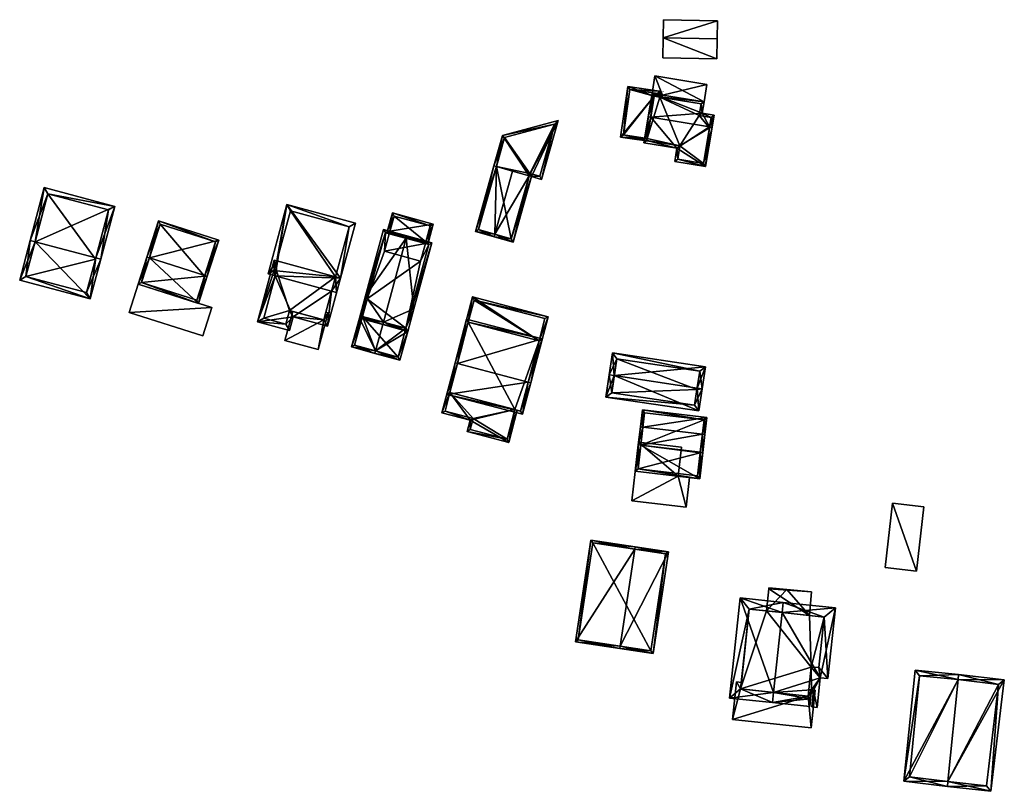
# Model space of a CAD drawing. Header units: inches. Extents: x 2528110 to 2532513, y 1151075 to 1152012.
# Tile 40 of 99: x 2530752 to 2530849, y 1151118 to 1151194. Entities that reach past the tile are written whole.
import ezdxf

# ---------------------------------------------------------------- set-up
doc = ezdxf.new("R2010")
doc.units = ezdxf.units.IN
doc.header["$MEASUREMENT"] = 0
doc.layers.add('Gebaeude Einzelhaus', color=10, linetype='Continuous')
doc.layers.add('Offenes Gebaeude', color=10, linetype='Continuous')

msp = doc.modelspace()

# ---------------------------------------------------------------- meshes
at = {"layer": 'Gebaeude Einzelhaus'}
mesh = msp.add_polyface(dxfattribs=at)
corners = [(2530814.52, 1151186.079, 375.934), (2530815.039, 1151186.581, 376.06), (2530811.925, 1151187.025, 375.166), (2530815.069, 1151185.989, 376.092), (2530815.327, 1151186.2, 376.156), (2530811.22, 1151182.074, 375.166), (2530813.81, 1151181.736, 375.908), (2530814.695, 1151181.579, 376.162), (2530813.845, 1151181.953, 375.909), (2530814.697, 1151181.591, 376.162), (2530815.316, 1151185.949, 376.163), (2530815.351, 1151186.196, 376.163), (2530815.399, 1151186.53, 376.163), (2530815.381, 1151186.533, 376.158), (2530815.396, 1151186.513, 376.163), (2530815.116, 1151186.318, 376.092), (2530812.138, 1151186.742, 375.237), (2530811.503, 1151182.287, 375.237), (2530815.116, 1151186.318, 370.288), (2530812.138, 1151186.742, 370.288), (2530811.503, 1151182.287, 370.288), (2530813.845, 1151181.953, 370.288), (2530815.069, 1151185.989, 370.288), (2530814.52, 1151186.079, 370.288)]
mesh.append_faces([[corners[k] for k in face] for face in [(10, 4, 11), (5, 6, 7), (7, 6, 9), (2, 17, 5), (5, 17, 6), (6, 17, 8), (1, 16, 2), (2, 16, 17), (4, 15, 1), (1, 15, 16), (10, 3, 4), (4, 3, 15), (12, 14, 13), (12, 13, 14), (4, 10, 11), (4, 3, 10), (6, 7, 9), (0, 5, 8), (8, 5, 6), (6, 5, 7), (0, 2, 5), (4, 1, 3), (3, 1, 0), (0, 1, 2)]], dxfattribs={"color": 13})
mesh.append_faces([[corners[k] for k in face] for face in [(18, 23, 19), (19, 23, 20), (20, 23, 21), (18, 22, 23), (18, 15, 22), (22, 15, 3), (20, 21, 17), (17, 21, 8), (17, 16, 20), (20, 16, 19), (16, 18, 19), (16, 15, 18)]], dxfattribs={"color": 41})
mesh = msp.add_polyface(dxfattribs=at)
corners = [(2530819.946, 1151183.078, 376.95), (2530820.384, 1151184.223, 376.592), (2530819.225, 1151184.413, 376.592), (2530820.19, 1151183.038, 376.95), (2530814.314, 1151186.365, 376.255), (2530819.408, 1151185.533, 376.255), (2530814.183, 1151184.02, 376.95), (2530813.938, 1151184.06, 376.95), (2530819.563, 1151179.206, 375.813), (2530816.749, 1151181.001, 376.199), (2530816.536, 1151179.701, 375.813), (2530813.523, 1151181.529, 376.197), (2530814.52, 1151186.079, 376.329), (2530819.121, 1151185.326, 376.329), (2530813.81, 1151181.736, 376.271), (2530816.824, 1151179.908, 375.887), (2530817.036, 1151181.208, 376.272), (2530819.356, 1151179.494, 375.887), (2530820.098, 1151184.016, 376.667), (2530819.933, 1151182.996, 376.926), (2530818.938, 1151184.206, 376.667), (2530819.933, 1151182.996, 370.288), (2530820.098, 1151184.016, 370.288), (2530818.938, 1151184.206, 370.288), (2530819.121, 1151185.326, 370.288), (2530815.069, 1151185.989, 376.092), (2530815.069, 1151185.989, 370.288), (2530814.52, 1151186.079, 375.934), (2530813.845, 1151181.953, 375.909), (2530813.81, 1151181.736, 375.908), (2530813.845, 1151181.953, 370.288), (2530813.81, 1151181.736, 370.288), (2530817.036, 1151181.208, 370.288), (2530816.824, 1151179.908, 370.288), (2530819.356, 1151179.494, 370.288), (2530814.52, 1151186.079, 370.288)]
mesh.append_faces([[corners[k] for k in face] for face in [(20, 13, 2), (18, 20, 2), (1, 18, 2), (0, 18, 3), (3, 17, 19), (19, 0, 3), (3, 18, 1), (15, 17, 8), (8, 17, 3), (10, 15, 8), (16, 15, 9), (14, 16, 9), (9, 15, 10), (11, 14, 9), (6, 14, 7), (12, 6, 7), (7, 14, 11), (4, 12, 7), (13, 12, 5), (2, 13, 5), (5, 12, 4), (9, 6, 11), (11, 6, 7), (9, 0, 6), (10, 8, 9), (9, 8, 0), (0, 8, 3), (6, 4, 7), (0, 2, 6), (6, 2, 4), (4, 2, 5), (3, 1, 0), (0, 1, 2)]], dxfattribs={"color": 13})
mesh.append_faces([[corners[k] for k in face] for face in [(23, 26, 24), (26, 30, 35), (23, 32, 26), (26, 32, 30), (30, 32, 31), (32, 34, 33), (23, 21, 32), (32, 21, 34), (23, 22, 21), (19, 17, 21), (21, 17, 34), (17, 15, 34), (34, 15, 33), (15, 32, 33), (15, 16, 32), (16, 29, 32), (32, 29, 31), (16, 14, 29), (29, 30, 31), (29, 28, 30), (28, 6, 27), (27, 6, 12), (29, 14, 28), (28, 14, 6), (12, 25, 27), (25, 24, 26), (12, 13, 25), (25, 13, 24), (13, 23, 24), (13, 20, 23), (20, 18, 23), (23, 18, 22), (18, 21, 22), (18, 19, 21), (0, 19, 18)]], dxfattribs={"color": 41})
mesh = msp.add_polyface(dxfattribs=at)
corners = [(2530798.908, 1151172.564, 376.12), (2530798.84, 1151172.323, 376.12), (2530800.693, 1151171.799, 375.362), (2530802.267, 1151178.287, 375.461), (2530802.508, 1151178.219, 375.362), (2530800.655, 1151178.743, 376.12), (2530797.005, 1151172.841, 375.362), (2530799.062, 1151179.193, 375.462), (2530798.821, 1151179.261, 375.362), (2530800.52, 1151172.108, 375.461), (2530797.314, 1151173.014, 375.462), (2530799.665, 1151182.249, 375.117), (2530799.062, 1151179.193, 375.362), (2530802.267, 1151178.287, 375.362), (2530805.121, 1151183.7, 374.888), (2530803.493, 1151177.941, 375.362), (2530804.763, 1151183.346, 374.923), (2530799.868, 1151182.044, 375.128), (2530802.335, 1151178.529, 375.342), (2530803.32, 1151178.25, 375.342), (2530799.062, 1151179.193, 370.28), (2530797.314, 1151173.014, 370.28), (2530800.52, 1151172.108, 370.28), (2530802.267, 1151178.287, 370.28), (2530802.335, 1151178.529, 370.28), (2530803.32, 1151178.25, 370.28), (2530804.763, 1151183.346, 370.28), (2530799.868, 1151182.044, 370.28)]
mesh.append_faces([[corners[k] for k in face] for face in [(4, 19, 15), (15, 19, 16), (4, 18, 19), (4, 13, 18), (11, 17, 8), (8, 17, 12), (11, 16, 17), (15, 16, 14), (14, 16, 11), (14, 4, 15), (11, 13, 14), (14, 13, 4), (11, 12, 13), (11, 8, 12), (0, 9, 1), (10, 0, 1), (6, 10, 1), (8, 10, 6), (7, 10, 8), (4, 9, 3), (1, 9, 2), (2, 9, 4), (6, 7, 8), (6, 0, 7), (7, 0, 5), (6, 1, 0), (0, 3, 5), (0, 2, 3), (3, 2, 4), (0, 1, 2)]], dxfattribs={"color": 13})
mesh.append_faces([[corners[k] for k in face] for face in [(24, 27, 26), (24, 26, 25), (20, 27, 24), (20, 24, 23), (12, 17, 20), (20, 17, 27), (17, 16, 27), (27, 16, 26), (16, 25, 26), (16, 19, 25), (19, 18, 25), (25, 18, 24), (18, 23, 24), (18, 13, 23), (20, 22, 21), (20, 23, 22), (22, 13, 9), (9, 13, 3), (22, 23, 13), (9, 21, 22), (0, 10, 9), (9, 10, 21), (12, 10, 7), (12, 21, 10), (12, 20, 21), (5, 12, 7), (3, 13, 5), (5, 13, 12)]], dxfattribs={"color": 41})
mesh = msp.add_polyface(dxfattribs=at)
corners = [(2530753.879, 1151171.817, 378.157), (2530761.683, 1151175.295, 376.83), (2530754.775, 1151177.133, 376.83), (2530759.822, 1151170.236, 378.157), (2530760.303, 1151170.108, 378.157), (2530753.395, 1151171.946, 378.157), (2530752.365, 1151168.074, 376.83), (2530759.273, 1151166.236, 376.83), (2530761.071, 1151174.94, 376.954), (2530755.13, 1151176.521, 376.954), (2530752.978, 1151168.429, 376.996), (2530758.918, 1151166.849, 376.996), (2530759.789, 1151170.113, 370.908), (2530758.918, 1151166.849, 370.908), (2530761.071, 1151174.94, 370.908), (2530755.13, 1151176.521, 370.908), (2530752.978, 1151168.429, 370.908)]
mesh.append_faces([[corners[k] for k in face] for face in [(7, 11, 4), (4, 11, 3), (0, 10, 5), (5, 10, 6), (6, 10, 7), (7, 10, 11), (1, 9, 2), (2, 9, 5), (5, 9, 0), (3, 8, 4), (4, 8, 1), (1, 8, 9), (0, 7, 3), (3, 7, 4), (5, 6, 0), (0, 6, 7), (0, 2, 5), (4, 1, 3), (3, 1, 0), (0, 1, 2)]], dxfattribs={"color": 13})
mesh.append_faces([[corners[k] for k in face] for face in [(12, 13, 16), (12, 16, 15), (12, 15, 14), (11, 10, 13), (13, 10, 16), (0, 16, 10), (0, 15, 16), (0, 9, 15), (9, 8, 15), (15, 8, 14), (8, 12, 14), (8, 3, 12), (3, 11, 12), (12, 11, 13)]], dxfattribs={"color": 41})
mesh = msp.add_polyface(dxfattribs=at)
corners = [(2530783.79, 1151168.263, 377.398), (2530783.291, 1151168.328, 377.38), (2530782.924, 1151166.983, 377.008), (2530779.163, 1151164.475, 376.1), (2530777.395, 1151168.49, 377.008), (2530782.509, 1151163.563, 376.1), (2530777.304, 1151169.034, 377.142), (2530777.527, 1151168.973, 377.142), (2530775.652, 1151163.994, 375.73), (2530777.298, 1151170.033, 377.398), (2530777.557, 1151169.962, 377.398), (2530778.799, 1151163.136, 375.73), (2530783.309, 1151168.394, 377.398), (2530776.266, 1151164.345, 375.863), (2530778.448, 1151163.75, 375.863), (2530778.812, 1151165.089, 376.233), (2530782.158, 1151164.177, 376.233), (2530785.257, 1151173.643, 375.598), (2530778.543, 1151175.473, 375.598), (2530777.395, 1151168.49, 377.87), (2530776.692, 1151168.682, 377.87), (2530782.924, 1151166.983, 377.87), (2530783.405, 1151166.852, 377.87), (2530777.304, 1151169.034, 377.708), (2530777.527, 1151168.973, 377.708), (2530777.557, 1151169.962, 377.397), (2530784.643, 1151173.293, 375.759), (2530778.894, 1151174.86, 375.759), (2530777.557, 1151169.962, 370.206), (2530777.304, 1151169.034, 370.206), (2530777.527, 1151168.973, 370.206), (2530776.266, 1151164.345, 370.206), (2530778.448, 1151163.75, 370.206), (2530778.812, 1151165.089, 370.206), (2530779.113, 1151165.007, 375.836), (2530779.113, 1151165.007, 375.936), (2530782.158, 1151164.177, 370.206), (2530782.158, 1151164.177, 375.836), (2530782.158, 1151164.177, 375.936), (2530782.36, 1151164.917, 376.04), (2530782.36, 1151164.917, 375.94), (2530783.309, 1151168.394, 370.206), (2530784.643, 1151173.293, 370.206), (2530778.894, 1151174.86, 370.206)]
mesh.append_faces([[corners[k] for k in face] for face in [(12, 22, 21), (26, 0, 12), (12, 0, 22), (26, 17, 0), (25, 18, 27), (27, 18, 26), (26, 18, 17), (25, 20, 18), (25, 23, 20), (20, 23, 19), (19, 23, 24), (0, 21, 22), (0, 19, 21), (0, 18, 19), (19, 18, 20), (0, 17, 18), (6, 9, 10), (6, 8, 9), (5, 2, 0), (0, 2, 1), (3, 16, 5), (5, 16, 2), (3, 15, 16), (8, 14, 11), (11, 14, 3), (3, 14, 15), (8, 13, 14), (6, 4, 8), (8, 4, 13), (6, 7, 4), (0, 1, 12), (12, 1, 0), (3, 8, 11), (8, 6, 9), (9, 6, 10), (3, 4, 8), (8, 4, 6), (6, 4, 7), (0, 2, 5), (5, 2, 3), (3, 2, 4), (0, 1, 2)]], dxfattribs={"color": 13})
mesh.append_faces([[corners[k] for k in face] for face in [(41, 43, 42), (41, 28, 43), (21, 19, 2), (2, 19, 4), (24, 4, 19), (24, 7, 4), (23, 7, 24), (23, 6, 7), (23, 25, 6), (27, 28, 25), (27, 43, 28), (27, 26, 43), (43, 26, 42), (26, 41, 42), (26, 12, 41), (21, 1, 12), (21, 2, 1), (31, 33, 32), (33, 41, 36), (31, 30, 33), (33, 30, 41), (41, 30, 28), (28, 30, 29), (2, 41, 1), (1, 41, 12), (2, 40, 41), (41, 40, 36), (36, 40, 37), (2, 39, 40), (2, 16, 39), (39, 16, 38), (16, 35, 38), (34, 36, 37), (34, 33, 36), (16, 15, 35), (35, 15, 34), (34, 15, 33), (15, 14, 33), (33, 14, 32), (14, 13, 32), (32, 13, 31), (4, 30, 13), (13, 30, 31), (4, 7, 30), (6, 30, 7), (6, 29, 30), (10, 28, 6), (6, 28, 29)]], dxfattribs={"color": 41})
mesh = msp.add_polyface(dxfattribs=at)
corners = [(2530792.107, 1151171.652, 375.907), (2530792.348, 1151171.586, 375.907), (2530792.414, 1151171.828, 375.91), (2530792.173, 1151171.894, 375.91), (2530788.575, 1151172.616, 375.907), (2530788.641, 1151172.858, 375.91), (2530788.4, 1151172.924, 375.91), (2530788.334, 1151172.681, 375.907), (2530788.871, 1151174.65, 375.433), (2530792.885, 1151173.554, 375.433), (2530792.156, 1151171.83, 375.909), (2530792.578, 1151173.379, 375.5), (2530789.046, 1151174.343, 375.5), (2530792.156, 1151171.83, 370.182), (2530792.578, 1151173.379, 370.182), (2530789.046, 1151174.343, 370.182), (2530788.575, 1151172.616, 370.182), (2530792.107, 1151171.652, 370.182), (2530791.636, 1151169.925, 370.182), (2530788.104, 1151170.89, 370.182)]
mesh.append_faces([[corners[k] for k in face] for face in [(5, 6, 12), (12, 6, 8), (3, 2, 10), (2, 11, 9), (9, 11, 8), (8, 11, 12), (2, 3, 11), (10, 1, 0), (10, 2, 1), (6, 4, 7), (6, 5, 4), (9, 3, 2), (8, 5, 9), (9, 5, 3), (8, 6, 5), (4, 6, 7), (4, 5, 6), (0, 3, 4), (4, 3, 5), (0, 2, 3), (0, 1, 2)]], dxfattribs={"color": 13})
mesh.append_faces([[corners[k] for k in face] for face in [(13, 15, 14), (17, 16, 13), (13, 16, 15), (17, 19, 16), (17, 18, 19), (13, 0, 17), (13, 10, 0), (5, 16, 4), (5, 12, 16), (16, 12, 15), (12, 11, 15), (15, 11, 14), (11, 13, 14), (11, 3, 13), (3, 10, 13)]], dxfattribs={"color": 41})
mesh = msp.add_polyface(dxfattribs=at)
corners = [(2530770.504, 1151168.526, 377.777), (2530770.74, 1151168.451, 377.777), (2530771.865, 1151171.99, 376.45), (2530765.067, 1151170.254, 377.777), (2530765.953, 1151173.869, 376.45), (2530764.829, 1151170.33, 377.777), (2530769.894, 1151165.79, 376.45), (2530763.983, 1151167.669, 376.45), (2530766.115, 1151173.555, 376.539), (2530771.551, 1151171.828, 376.539), (2530764.298, 1151167.831, 376.569), (2530769.731, 1151166.105, 376.569), (2530770.481, 1151168.455, 377.742), (2530770.481, 1151168.455, 370.422), (2530771.551, 1151171.828, 370.422), (2530766.115, 1151173.555, 370.422), (2530764.298, 1151167.831, 370.422), (2530769.731, 1151166.105, 370.422)]
mesh.append_faces([[corners[k] for k in face] for face in [(0, 9, 1), (1, 11, 12), (12, 0, 1), (1, 9, 2), (10, 11, 6), (6, 11, 1), (7, 10, 6), (3, 10, 5), (8, 3, 5), (5, 10, 7), (9, 8, 4), (2, 9, 4), (4, 8, 5), (6, 3, 7), (7, 3, 5), (6, 0, 3), (6, 1, 0), (3, 4, 5), (0, 2, 3), (3, 2, 4), (0, 1, 2)]], dxfattribs={"color": 13})
mesh.append_faces([[corners[k] for k in face] for face in [(13, 17, 16), (13, 16, 15), (13, 15, 14), (11, 17, 13), (11, 13, 12), (16, 17, 10), (10, 17, 11), (15, 16, 3), (3, 16, 10), (8, 15, 3), (14, 15, 9), (9, 15, 8), (13, 14, 9), (0, 13, 9), (12, 13, 0)]], dxfattribs={"color": 41})
mesh = msp.add_polyface(dxfattribs=at)
corners = [(2530787.995, 1151163.947, 377.235), (2530790.375, 1151163.038, 375.881), (2530790.976, 1151165.238, 375.881), (2530787.929, 1151163.706, 377.235), (2530790.239, 1151172.162, 377.235), (2530792.751, 1151171.735, 375.881), (2530790.305, 1151172.404, 377.235), (2530788.013, 1151173.029, 375.881), (2530786.238, 1151166.531, 375.881), (2530785.638, 1151164.331, 375.881), (2530790.2, 1151163.345, 376.014), (2530792.444, 1151171.56, 376.015), (2530788.188, 1151172.721, 376.023), (2530785.945, 1151164.506, 376.024), (2530788.575, 1151172.616, 375.907), (2530788.188, 1151172.721, 370.182), (2530792.107, 1151171.652, 375.907), (2530792.444, 1151171.56, 370.182), (2530792.107, 1151171.652, 370.182), (2530788.575, 1151172.616, 370.182), (2530785.944, 1151164.506, 376.013), (2530786.413, 1151166.224, 370.182), (2530785.945, 1151164.506, 370.182), (2530787.995, 1151163.947, 377.14), (2530790.2, 1151163.345, 376.005), (2530790.2, 1151163.345, 370.182), (2530791.636, 1151169.925, 370.182), (2530788.104, 1151170.89, 370.182)]
mesh.append_faces([[corners[k] for k in face] for face in [(0, 3, 13), (12, 13, 9), (9, 13, 3), (7, 12, 8), (8, 12, 9), (6, 12, 7), (6, 4, 12), (5, 10, 11), (5, 11, 6), (6, 11, 4), (1, 10, 2), (2, 10, 5), (1, 3, 10), (10, 3, 0), (0, 9, 3), (4, 8, 0), (0, 8, 9), (4, 7, 8), (4, 6, 7), (4, 5, 6), (0, 2, 4), (4, 2, 5), (3, 1, 0), (0, 1, 2)]], dxfattribs={"color": 13})
mesh.append_faces([[corners[k] for k in face] for face in [(27, 15, 19), (26, 21, 27), (27, 21, 15), (26, 25, 21), (21, 25, 22), (18, 17, 26), (26, 17, 25), (24, 11, 10), (24, 17, 11), (24, 25, 17), (10, 23, 24), (23, 13, 20), (10, 0, 23), (23, 0, 13), (20, 21, 22), (20, 12, 21), (21, 12, 15), (20, 13, 12), (15, 14, 19), (16, 17, 18), (16, 11, 17), (14, 4, 16), (16, 4, 11), (15, 12, 14), (14, 12, 4)]], dxfattribs={"color": 41})
mesh = msp.add_polyface(dxfattribs=at)
corners = [(2530784.868, 1151161.514, 375.881), (2530787.159, 1151160.888, 377.14), (2530787.225, 1151161.13, 377.14), (2530785.944, 1151164.506, 376.013), (2530787.995, 1151163.947, 377.14), (2530785.638, 1151164.331, 375.881), (2530786.238, 1151166.531, 375.881), (2530786.414, 1151166.224, 376.014), (2530786.48, 1151166.465, 376.014), (2530790.2, 1151163.345, 376.005), (2530789.606, 1151160.22, 375.881), (2530790.375, 1151163.038, 375.881), (2530790.976, 1151165.238, 375.881), (2530790.735, 1151165.304, 376.005), (2530785.175, 1151161.689, 376.014), (2530786.413, 1151166.224, 376.013), (2530789.431, 1151160.528, 376.005), (2530785.175, 1151161.689, 370.182), (2530785.945, 1151164.506, 370.182), (2530789.431, 1151160.528, 370.182), (2530790.2, 1151163.345, 370.182)]
mesh.append_faces([[corners[k] for k in face] for face in [(16, 1, 2), (16, 10, 1), (9, 11, 16), (16, 11, 10), (13, 12, 9), (9, 12, 11), (3, 0, 15), (3, 14, 0), (5, 15, 0), (5, 6, 15), (15, 6, 8), (0, 14, 1), (1, 14, 2), (9, 12, 13), (9, 11, 12), (9, 2, 11), (11, 2, 10), (10, 2, 1), (9, 4, 2), (6, 7, 8), (5, 3, 6), (6, 3, 7), (0, 2, 5), (5, 2, 3), (3, 2, 4), (0, 1, 2)]], dxfattribs={"color": 13})
mesh.append_faces([[corners[k] for k in face] for face in [(18, 19, 17), (18, 20, 19), (16, 20, 9), (16, 19, 20), (16, 17, 19), (2, 14, 16), (16, 14, 17), (18, 17, 3), (3, 17, 14)]], dxfattribs={"color": 41})
mesh = msp.add_polyface(dxfattribs=at)
corners = [(2530803.244, 1151162.12, 376.07), (2530802.723, 1151159.143, 376.07), (2530804.12, 1151164.478, 376.07), (2530802.482, 1151159.206, 376.07), (2530796.708, 1151166.419, 376.07), (2530796.315, 1151163.935, 376.07), (2530795.31, 1151161.084, 376.07), (2530795.552, 1151161.021, 376.07), (2530796.886, 1151166.114, 376.07), (2530803.815, 1151164.299, 376.07), (2530796.886, 1151166.114, 370.27), (2530803.815, 1151164.299, 370.27), (2530796.315, 1151163.935, 370.27), (2530803.244, 1151162.12, 370.27)]
mesh.append_faces([[corners[k] for k in face] for face in [(6, 5, 7), (0, 1, 3), (8, 2, 9), (9, 2, 0), (0, 2, 1), (6, 4, 5), (5, 4, 8), (8, 4, 2), (5, 6, 7), (0, 4, 5), (5, 4, 6), (0, 2, 4), (3, 1, 0), (0, 1, 2)]], dxfattribs={"color": 13})
mesh.append_faces([[corners[k] for k in face] for face in [(13, 10, 11), (13, 12, 10), (13, 11, 0), (0, 11, 9), (8, 10, 5), (5, 10, 12), (8, 9, 10), (10, 9, 11)]], dxfattribs={"color": 41})
mesh = msp.add_polyface(dxfattribs=at)
corners = [(2530795.254, 1151159.885, 378.335), (2530795.013, 1151159.948, 378.335), (2530794.206, 1151156.869, 376.629), (2530802.184, 1151158.069, 378.335), (2530801.62, 1151154.928, 376.629), (2530802.425, 1151158.006, 378.335), (2530803.55, 1151162.299, 376.154), (2530796.136, 1151164.24, 376.154), (2530801.441, 1151155.233, 376.763), (2530803.245, 1151162.12, 376.277), (2530796.315, 1151163.935, 376.277), (2530794.511, 1151157.048, 376.763), (2530803.244, 1151162.12, 376.07), (2530796.315, 1151163.935, 376.07), (2530794.512, 1151157.048, 370.27), (2530796.315, 1151163.935, 370.27), (2530794.512, 1151157.048, 376.354), (2530800.872, 1151155.382, 376.354), (2530801.441, 1151155.233, 370.27), (2530800.872, 1151155.382, 370.27), (2530803.244, 1151162.12, 370.27)]
mesh.append_faces([[corners[k] for k in face] for face in [(11, 8, 2), (0, 11, 1), (10, 0, 1), (1, 11, 2), (7, 10, 1), (9, 10, 6), (6, 10, 7), (8, 3, 5), (5, 3, 9), (5, 9, 6), (2, 8, 4), (4, 8, 5), (0, 7, 1), (3, 6, 0), (0, 6, 7), (3, 5, 6), (3, 4, 5), (0, 2, 3), (3, 2, 4), (0, 1, 2)]], dxfattribs={"color": 13})
mesh.append_faces([[corners[k] for k in face] for face in [(20, 19, 15), (15, 19, 14), (20, 18, 19), (3, 12, 9), (12, 18, 20), (3, 8, 12), (12, 8, 18), (18, 17, 19), (17, 11, 16), (18, 8, 17), (17, 8, 11), (0, 16, 11), (0, 13, 16), (16, 13, 14), (14, 13, 15), (0, 10, 13), (10, 12, 13), (10, 9, 12)]], dxfattribs={"color": 41})
mesh = msp.add_polyface(dxfattribs=at)
corners = [(2530810.613, 1151158.707, 376.71), (2530819.548, 1151159.568, 375.571), (2530810.44, 1151160.933, 375.571), (2530818.734, 1151157.492, 376.71), (2530819.225, 1151157.418, 376.71), (2530810.119, 1151158.781, 376.71), (2530809.793, 1151156.609, 375.571), (2530818.899, 1151155.244, 375.571), (2530818.979, 1151159.148, 375.833), (2530810.861, 1151160.364, 375.833), (2530810.361, 1151157.03, 375.831), (2530818.479, 1151155.813, 375.83), (2530818.714, 1151157.358, 376.64), (2530818.714, 1151157.358, 370.285), (2530818.979, 1151159.148, 370.285), (2530810.861, 1151160.364, 370.285), (2530810.361, 1151157.03, 370.285), (2530818.479, 1151155.813, 370.285)]
mesh.append_faces([[corners[k] for k in face] for face in [(4, 12, 3), (6, 11, 7), (7, 11, 4), (4, 11, 12), (0, 10, 5), (5, 10, 6), (6, 10, 11), (2, 9, 5), (5, 9, 0), (3, 8, 4), (4, 8, 1), (1, 8, 2), (2, 8, 9), (0, 7, 3), (3, 7, 4), (5, 6, 0), (0, 6, 7), (0, 2, 5), (4, 1, 3), (3, 1, 0), (0, 1, 2)]], dxfattribs={"color": 13})
mesh.append_faces([[corners[k] for k in face] for face in [(13, 17, 16), (13, 16, 15), (13, 15, 14), (11, 17, 13), (11, 13, 12), (16, 17, 11), (10, 16, 11), (15, 16, 10), (0, 15, 10), (9, 15, 0), (14, 15, 8), (8, 15, 9), (13, 14, 8), (3, 13, 8), (12, 13, 3)]], dxfattribs={"color": 41})
mesh = msp.add_polyface(dxfattribs=at)
corners = [(2530794.512, 1151157.048, 376.354), (2530794.856, 1151159.353, 376.354), (2530793.734, 1151155.063, 376.354), (2530795.098, 1151159.29, 376.354), (2530796.483, 1151154.343, 376.354), (2530800.289, 1151152.168, 376.354), (2530796.194, 1151153.24, 376.354), (2530800.872, 1151155.382, 376.354), (2530801.114, 1151155.319, 376.354), (2530796.499, 1151153.419, 376.354), (2530800.11, 1151152.473, 376.354), (2530794.039, 1151155.241, 376.354), (2530796.788, 1151154.521, 376.354), (2530794.039, 1151155.241, 370.27), (2530794.512, 1151157.048, 370.27), (2530796.788, 1151154.521, 370.27), (2530796.499, 1151153.419, 370.27), (2530800.11, 1151152.473, 370.27), (2530800.872, 1151155.382, 370.27)]
mesh.append_faces([[corners[k] for k in face] for face in [(5, 10, 8), (8, 10, 7), (0, 1, 3), (11, 2, 0), (0, 2, 1), (9, 4, 12), (12, 4, 11), (11, 4, 2), (5, 6, 10), (10, 6, 9), (9, 6, 4), (7, 5, 8), (0, 4, 7), (7, 4, 5), (5, 4, 6), (0, 2, 4), (3, 1, 0), (0, 1, 2)]], dxfattribs={"color": 13})
mesh.append_faces([[corners[k] for k in face] for face in [(14, 15, 13), (15, 17, 16), (14, 18, 15), (15, 18, 17), (17, 18, 10), (10, 18, 7), (10, 9, 17), (17, 9, 16), (9, 12, 16), (16, 12, 15), (12, 11, 15), (15, 11, 13), (14, 13, 0), (0, 13, 11)]], dxfattribs={"color": 41})
mesh = msp.add_polyface(dxfattribs=at)
corners = [(2530819.25, 1151152.977, 376.33), (2530819.498, 1151152.948, 376.33), (2530819.693, 1151154.599, 375.571), (2530813.423, 1151153.667, 376.33), (2530813.37, 1151155.348, 375.571), (2530813.175, 1151153.696, 376.33), (2530812.966, 1151151.938, 375.571), (2530813.215, 1151151.908, 375.571), (2530812.966, 1151151.936, 375.571), (2530819.042, 1151151.218, 375.571), (2530819.289, 1151151.189, 375.571), (2530819.415, 1151154.38, 375.685), (2530813.589, 1151155.07, 375.685), (2530812.659, 1151149.344, 375.097), (2530818.981, 1151148.595, 375.097), (2530819.034, 1151151.146, 375.558), (2530818.763, 1151148.874, 375.143), (2530812.938, 1151149.563, 375.142), (2530819.415, 1151154.38, 370.251), (2530819.043, 1151151.218, 370.251), (2530813.589, 1151155.07, 370.251), (2530813.215, 1151151.908, 370.251), (2530812.938, 1151149.563, 370.251), (2530818.763, 1151148.874, 370.251), (2530819.034, 1151151.146, 370.251)]
mesh.append_faces([[corners[k] for k in face] for face in [(17, 16, 14), (13, 17, 14), (8, 17, 13), (7, 8, 6), (7, 17, 8), (14, 16, 10), (10, 16, 15), (10, 15, 9), (9, 14, 10), (9, 7, 14), (14, 7, 13), (13, 7, 8), (8, 7, 6), (6, 7, 8), (5, 3, 6), (6, 3, 7), (10, 0, 1), (10, 9, 0), (5, 12, 3), (11, 1, 0), (11, 2, 1), (5, 4, 12), (12, 4, 11), (11, 4, 2), (0, 10, 1), (0, 9, 10), (3, 7, 0), (0, 7, 9), (3, 6, 7), (7, 6, 8), (3, 5, 6), (3, 4, 5), (0, 2, 3), (3, 2, 4), (0, 1, 2)]], dxfattribs={"color": 13})
mesh.append_faces([[corners[k] for k in face] for face in [(24, 21, 19), (24, 22, 21), (24, 23, 22), (15, 16, 24), (24, 16, 23), (19, 15, 24), (19, 9, 15), (16, 17, 23), (23, 17, 22), (7, 21, 17), (17, 21, 22), (19, 21, 18), (18, 21, 20), (12, 7, 3), (12, 20, 7), (7, 20, 21), (12, 11, 20), (20, 11, 18), (9, 11, 0), (19, 18, 9), (9, 18, 11)]], dxfattribs={"color": 41})
mesh = msp.add_polyface(dxfattribs=at)
corners = [(2530840.224, 1151139.556, 375.577), (2530837.859, 1151146.215, 375.577), (2530837.135, 1151139.911, 375.577), (2530840.949, 1151145.86, 375.577), (2530837.859, 1151146.215, 370.341), (2530840.949, 1151145.86, 370.341), (2530837.135, 1151139.911, 370.341), (2530840.224, 1151139.556, 370.341)]
mesh.append_faces([[corners[k] for k in face] for face in [(3, 1, 0), (0, 1, 2)]], dxfattribs={"color": 13})
mesh.append_faces([[corners[k] for k in face] for face in [(4, 7, 6), (4, 5, 7), (3, 0, 5), (5, 0, 7), (0, 2, 7), (7, 2, 6), (2, 1, 6), (6, 1, 4), (1, 3, 4), (4, 3, 5)]], dxfattribs={"color": 41})
mesh = msp.add_polyface(dxfattribs=at)
corners = [(2530812.623, 1151141.693, 377.61), (2530812.661, 1151141.941, 377.61), (2530808.315, 1151142.6, 375.809), (2530806.801, 1151132.619, 375.809), (2530811.186, 1151132.207, 377.61), (2530811.148, 1151131.96, 377.61), (2530814.406, 1151131.466, 375.809), (2530815.92, 1151141.446, 375.809), (2530807.086, 1151132.829, 375.912), (2530814.196, 1151131.751, 375.946), (2530815.635, 1151141.236, 375.946), (2530808.525, 1151142.315, 375.912), (2530815.635, 1151141.236, 370.37), (2530808.525, 1151142.315, 370.37), (2530807.086, 1151132.829, 370.37), (2530814.196, 1151131.751, 370.37)]
mesh.append_faces([[corners[k] for k in face] for face in [(11, 8, 2), (0, 11, 1), (10, 0, 1), (1, 11, 2), (7, 10, 1), (6, 9, 10), (6, 10, 7), (4, 9, 5), (8, 4, 5), (5, 9, 6), (2, 8, 3), (3, 8, 5), (4, 7, 0), (0, 7, 1), (5, 6, 4), (4, 6, 7), (0, 3, 4), (4, 3, 5), (0, 2, 3), (0, 1, 2)]], dxfattribs={"color": 13})
mesh.append_faces([[corners[k] for k in face] for face in [(13, 15, 14), (12, 15, 13), (10, 15, 12), (9, 15, 10), (14, 15, 4), (4, 15, 9), (8, 14, 4), (13, 14, 11), (11, 14, 8), (12, 13, 0), (0, 13, 11), (10, 12, 0)]], dxfattribs={"color": 41})
mesh = msp.add_polyface(dxfattribs=at)
corners = [(2530829.722, 1151135.21, 376.183), (2530829.944, 1151137.52, 375.37), (2530827.509, 1151137.754, 375.37), (2530825.532, 1151135.656, 376.167), (2530825.738, 1151137.803, 375.412), (2530825.75, 1151137.923, 375.37), (2530829.944, 1151137.52, 370.544), (2530825.75, 1151137.923, 370.544), (2530825.738, 1151137.803, 370.544), (2530825.532, 1151135.656, 370.544), (2530829.722, 1151135.21, 370.544)]
mesh.append_faces([[corners[k] for k in face] for face in [(2, 5, 4), (0, 2, 3), (3, 2, 4), (0, 1, 2)]], dxfattribs={"color": 13})
mesh.append_faces([[corners[k] for k in face] for face in [(8, 10, 9), (7, 6, 8), (8, 6, 10), (6, 1, 10), (10, 1, 0), (3, 4, 9), (9, 4, 8), (4, 5, 8), (8, 5, 7), (2, 7, 5), (2, 6, 7), (2, 1, 6)]], dxfattribs={"color": 41})
mesh = msp.add_polyface(dxfattribs=at)
corners = [(2530826.225, 1151127.662, 380.45), (2530821.892, 1151127.118, 378.501), (2530826.119, 1151126.667, 380.45), (2530822.938, 1151136.938, 378.501), (2530827.059, 1151135.494, 380.45), (2530827.165, 1151136.487, 380.45), (2530832.275, 1151135.943, 377.896), (2530830.798, 1151129.086, 378.264), (2530831.539, 1151129.042, 377.896), (2530829.928, 1151127.912, 378.632), (2530830.128, 1151127.891, 378.532), (2530830.503, 1151126.2, 378.258), (2530829.834, 1151127.025, 378.632), (2530829.755, 1151126.28, 378.632), (2530829.955, 1151126.258, 378.532), (2530823.826, 1151135.838, 378.959), (2530822.992, 1151128.006, 378.959), (2530829.61, 1151127.301, 378.757), (2530829.901, 1151130.141, 378.763), (2530830.65, 1151130.096, 378.39), (2530831.175, 1151135.055, 378.393), (2530825.532, 1151135.656, 376.167), (2530823.826, 1151135.838, 370.544), (2530829.722, 1151135.21, 376.183), (2530831.175, 1151135.055, 370.544), (2530829.722, 1151135.21, 370.544), (2530825.532, 1151135.656, 370.544), (2530823.06, 1151128.644, 378.532), (2530823.06, 1151128.644, 378.632), (2530822.992, 1151128.006, 370.544), (2530822.992, 1151128.006, 378.532), (2530822.992, 1151128.006, 378.632), (2530829.61, 1151127.301, 370.544), (2530829.61, 1151127.301, 378.532), (2530829.61, 1151127.301, 378.632), (2530829.675, 1151127.939, 378.532), (2530829.901, 1151130.141, 370.544), (2530829.675, 1151127.939, 378.632), (2530830.65, 1151130.096, 370.544)]
mesh.append_faces([[corners[k] for k in face] for face in [(10, 11, 14), (9, 7, 10), (10, 7, 11), (8, 20, 6), (6, 20, 5), (5, 20, 4), (7, 19, 8), (8, 19, 20), (9, 18, 7), (7, 18, 19), (0, 17, 2), (2, 17, 13), (13, 17, 12), (12, 17, 9), (9, 17, 18), (1, 16, 2), (2, 16, 0), (3, 15, 1), (1, 15, 16), (3, 5, 15), (15, 5, 4), (11, 10, 14), (12, 2, 13), (9, 0, 12), (12, 0, 2), (4, 6, 5), (11, 7, 10), (10, 7, 9), (9, 7, 0), (0, 7, 4), (4, 7, 6), (6, 7, 8), (3, 4, 5), (3, 0, 4), (3, 1, 0), (0, 1, 2)]], dxfattribs={"color": 13})
mesh.append_faces([[corners[k] for k in face] for face in [(26, 29, 22), (24, 36, 25), (25, 36, 26), (26, 36, 29), (29, 36, 32), (24, 38, 36), (20, 19, 24), (24, 19, 38), (19, 36, 38), (19, 18, 36), (32, 35, 33), (37, 17, 34), (35, 18, 37), (37, 18, 17), (32, 36, 35), (35, 36, 18), (17, 0, 34), (34, 0, 31), (31, 0, 16), (29, 32, 30), (30, 32, 33), (16, 28, 31), (27, 29, 30), (27, 22, 29), (16, 15, 28), (28, 15, 27), (27, 15, 22), (22, 21, 26), (23, 24, 25), (23, 20, 24), (21, 4, 23), (23, 4, 20), (22, 15, 21), (21, 15, 4)]], dxfattribs={"color": 41})
mesh = msp.add_polyface(dxfattribs=at)
corners = [(2530843.293, 1151118.943, 380.065), (2530843.243, 1151118.445, 380.065), (2530847.497, 1151117.978, 377.594), (2530848.821, 1151128.896, 377.459), (2530844.289, 1151128.929, 380.065), (2530844.339, 1151129.426, 380.065), (2530840.075, 1151129.851, 377.79), (2530838.994, 1151118.974, 377.793), (2530848.265, 1151128.458, 377.753), (2530840.523, 1151129.304, 378.056), (2530844.286, 1151128.929, 380.063), (2530839.54, 1151119.41, 378.058), (2530847.061, 1151118.529, 377.876), (2530843.302, 1151118.942, 380.06), (2530844.286, 1151128.929, 370.618), (2530848.265, 1151128.458, 370.618), (2530840.523, 1151129.304, 370.618), (2530839.54, 1151119.41, 370.618), (2530843.302, 1151118.942, 370.618), (2530847.061, 1151118.529, 370.618)]
mesh.append_faces([[corners[k] for k in face] for face in [(2, 12, 8), (13, 12, 1), (0, 13, 1), (11, 0, 1), (1, 12, 2), (9, 11, 7), (7, 11, 1), (6, 9, 7), (10, 9, 5), (4, 10, 5), (8, 4, 5), (5, 9, 6), (2, 8, 3), (3, 8, 5), (4, 7, 0), (0, 7, 1), (5, 6, 4), (4, 6, 7), (0, 3, 4), (4, 3, 5), (0, 2, 3), (0, 1, 2)]], dxfattribs={"color": 13})
mesh.append_faces([[corners[k] for k in face] for face in [(14, 18, 17), (14, 17, 16), (15, 19, 18), (15, 18, 14), (8, 19, 15), (8, 12, 19), (13, 18, 12), (12, 18, 19), (13, 0, 18), (0, 11, 18), (18, 11, 17), (11, 9, 17), (17, 9, 16), (9, 14, 16), (9, 10, 14), (10, 4, 14), (4, 8, 14), (14, 8, 15)]], dxfattribs={"color": 41})
at = {"layer": 'Offenes Gebaeude'}
mesh = msp.add_polyface(dxfattribs=at)
corners = [(2530815.396, 1151191.817, 377.935), (2530820.73, 1151193.47, 376.789), (2530815.434, 1151193.584, 376.789), (2530815.354, 1151189.853, 376.925), (2530820.649, 1151189.739, 376.925), (2530820.692, 1151191.703, 377.935), (2530815.396, 1151191.817, 377.835), (2530815.434, 1151193.584, 376.689), (2530815.354, 1151189.853, 376.825), (2530820.649, 1151189.739, 376.825), (2530820.692, 1151191.703, 377.835), (2530820.73, 1151193.47, 376.689)]
mesh.append_faces([[corners[k] for k in face] for face in [(5, 1, 0), (4, 5, 0), (3, 4, 0), (0, 1, 2)]], dxfattribs={"color": 13})
mesh.append_faces([[corners[k] for k in face] for face in [(6, 11, 10), (6, 10, 9), (6, 9, 8), (7, 11, 6), (2, 11, 7), (1, 11, 2), (10, 11, 1), (5, 10, 1), (9, 10, 4), (4, 10, 5), (8, 9, 3), (3, 9, 4), (6, 8, 3), (0, 6, 3), (7, 6, 2), (2, 6, 0)]], dxfattribs={"color": 41})
mesh = msp.add_polyface(dxfattribs=at)
corners = [(2530819.408, 1151185.533, 376.255), (2530814.595, 1151188.08, 375.75), (2530814.314, 1151186.365, 376.255), (2530819.689, 1151187.248, 375.75), (2530815.327, 1151186.2, 376.156), (2530814.314, 1151186.365, 376.156), (2530819.408, 1151185.533, 376.155), (2530819.689, 1151187.248, 375.65), (2530814.595, 1151188.08, 375.65)]
mesh.append_faces([[corners[k] for k in face] for face in [(3, 1, 0), (0, 1, 2)]], dxfattribs={"color": 13})
mesh.append_faces([[corners[k] for k in face] for face in [(4, 7, 6), (4, 8, 7), (4, 5, 8), (2, 1, 5), (5, 1, 8), (1, 3, 8), (8, 3, 7), (3, 6, 7), (3, 0, 6), (0, 4, 6), (0, 2, 4), (4, 2, 5)]], dxfattribs={"color": 41})
mesh = msp.add_polyface(dxfattribs=at)
corners = [(2530771.183, 1151165.38, 376.45), (2530763.104, 1151164.905, 376.071), (2530770.305, 1151162.616, 376.071), (2530763.983, 1151167.669, 376.45), (2530771.183, 1151165.38, 376.35), (2530770.305, 1151162.616, 375.971), (2530763.983, 1151167.669, 376.35), (2530763.104, 1151164.905, 375.971)]
mesh.append_faces([[corners[k] for k in face] for face in [(3, 1, 0), (0, 1, 2)]], dxfattribs={"color": 13})
mesh.append_faces([[corners[k] for k in face] for face in [(4, 7, 6), (5, 7, 4), (2, 7, 5), (1, 7, 2), (6, 7, 1), (3, 6, 1), (4, 6, 0), (0, 6, 3), (5, 4, 2), (2, 4, 0)]], dxfattribs={"color": 41})
mesh = msp.add_polyface(dxfattribs=at)
corners = [(2530782.158, 1151164.177, 375.936), (2530781.6, 1151161.266, 375.534), (2530782.579, 1151164.857, 376.04), (2530778.336, 1151162.156, 375.534), (2530782.36, 1151164.917, 376.04), (2530779.113, 1151165.007, 375.936), (2530781.6, 1151161.266, 375.434), (2530778.336, 1151162.156, 375.434), (2530782.579, 1151164.857, 375.94), (2530782.36, 1151164.917, 375.94), (2530779.113, 1151165.007, 375.836), (2530782.158, 1151164.177, 375.836)]
mesh.append_faces([[corners[k] for k in face] for face in [(3, 0, 5), (0, 2, 4), (3, 1, 0), (0, 1, 2)]], dxfattribs={"color": 13})
mesh.append_faces([[corners[k] for k in face] for face in [(8, 11, 9), (11, 7, 10), (8, 6, 11), (11, 6, 7), (7, 3, 10), (10, 3, 5), (8, 9, 2), (2, 9, 4), (2, 1, 8), (8, 1, 6), (1, 3, 6), (6, 3, 7)]], dxfattribs={"color": 41})
mesh = msp.add_polyface(dxfattribs=at)
corners = [(2530812.998, 1151152.204, 376.047), (2530816.873, 1151148.846, 375.576), (2530817.211, 1151151.705, 376.047), (2530812.316, 1151146.446, 375.097), (2530817.64, 1151145.816, 375.097), (2530817.984, 1151148.715, 375.576), (2530812.998, 1151152.204, 375.947), (2530817.211, 1151151.705, 375.947), (2530812.316, 1151146.446, 374.997), (2530817.64, 1151145.816, 374.997), (2530817.984, 1151148.715, 375.476), (2530816.873, 1151148.846, 375.476)]
mesh.append_faces([[corners[k] for k in face] for face in [(5, 1, 4), (4, 1, 3), (3, 1, 0), (0, 1, 2)]], dxfattribs={"color": 13})
mesh.append_faces([[corners[k] for k in face] for face in [(9, 11, 10), (8, 11, 9), (6, 11, 8), (7, 11, 6), (1, 11, 7), (1, 7, 2), (10, 11, 5), (5, 11, 1), (9, 10, 4), (4, 10, 5), (8, 9, 3), (3, 9, 4), (6, 8, 3), (0, 6, 3), (7, 6, 2), (2, 6, 0)]], dxfattribs={"color": 41})
mesh = msp.add_polyface(dxfattribs=at)
corners = [(2530822.179, 1151125.005, 378.632), (2530829.61, 1151127.301, 378.632), (2530822.992, 1151128.006, 378.632), (2530829.891, 1151124.182, 378.632), (2530830.285, 1151127.874, 378.632), (2530829.928, 1151127.912, 378.632), (2530829.675, 1151127.939, 378.632), (2530822.573, 1151128.696, 378.632), (2530823.06, 1151128.644, 378.632), (2530830.128, 1151127.891, 378.532), (2530830.285, 1151127.874, 378.532), (2530829.675, 1151127.939, 378.532), (2530822.573, 1151128.696, 378.532), (2530823.06, 1151128.644, 378.532), (2530822.179, 1151125.005, 378.532), (2530829.891, 1151124.182, 378.532), (2530829.61, 1151127.301, 378.532), (2530822.992, 1151128.006, 378.532)]
mesh.append_faces([[corners[k] for k in face] for face in [(0, 2, 7), (7, 2, 8), (6, 1, 5), (5, 1, 4), (4, 1, 3), (3, 1, 0), (0, 1, 2)]], dxfattribs={"color": 13})
mesh.append_faces([[corners[k] for k in face] for face in [(9, 16, 11), (17, 12, 13), (16, 14, 17), (17, 14, 12), (16, 15, 14), (9, 10, 16), (16, 10, 15), (4, 3, 10), (10, 3, 15), (3, 0, 15), (15, 0, 14), (0, 7, 14), (14, 7, 12), (12, 8, 13), (12, 7, 8), (5, 11, 6), (5, 9, 11), (5, 4, 9), (9, 4, 10)]], dxfattribs={"color": 41})

doc.saveas('drawing.dxf')
